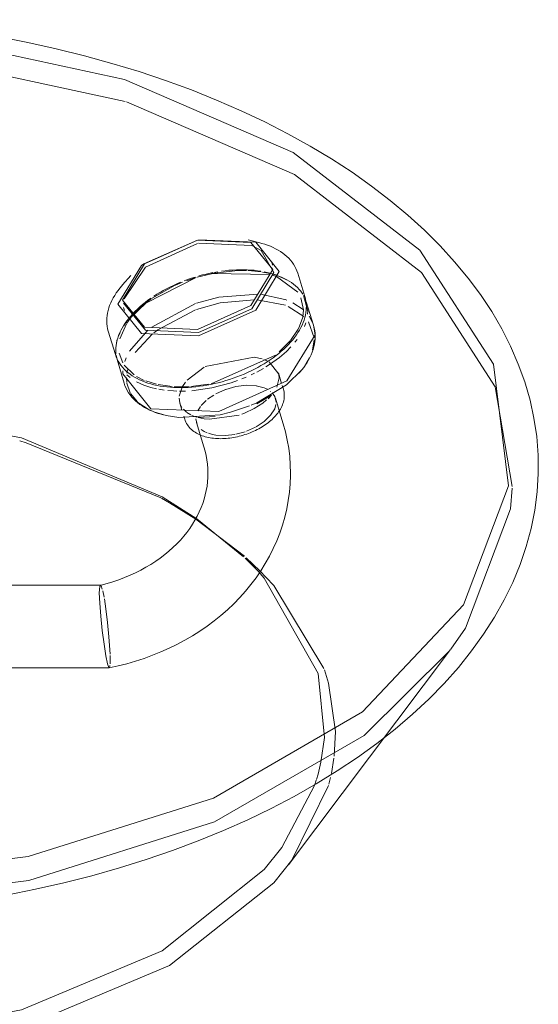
# Model space of a CAD drawing. Header units: inches. Extents: x -332 to 1204, y -60 to 270.
# Tile 85 of 91: x 648.64 to 652.83, y 167.62 to 175.57. Entities that reach past the tile are written whole.
import ezdxf

# ---------------------------------------------------------------- set-up
doc = ezdxf.new("R2010")
doc.units = ezdxf.units.IN
doc.header["$MEASUREMENT"] = 0
doc.layers.add('P-SANR-FIXT', color=6, linetype='Continuous', lineweight=9)

# ---------------------------------------------------------------- blocks, each defined once
blk = doc.blocks.new('SSG_Safety_Station_Shower_Eyewash_PLA_3_ - Default-3066068-WASTE AND VENT RISER DIAGRAM')
at = {"layer": 'P-SANR-FIXT', "color": 10}
for p, q in [((33.7044, 174.904), (35.0621, 174.3161)), ((35.0621, 174.3161), (36.0858, 173.5265)), ((34.279, 173.7886), (33.8436, 173.5965)), ((34.3904, 173.5166), (34.2753, 173.4879)), ((34.3873, 173.5165), (34.2758, 173.4889)), ((34.3185, 173.5066), (34.2882, 173.4984)), ((34.349, 173.5141), (34.3185, 173.5066)), ((34.864, 173.5112), (34.3912, 173.5173)), ((34.6038, 173.5426), (34.3924, 173.517)), ((34.4406, 173.5323), (34.4101, 173.527)), ((34.6732, 173.5429), (34.6038, 173.5426)), ((34.7919, 173.5324), (34.6861, 173.5424)), ((34.8641, 173.5178), (34.804, 173.5304)), ((34.9137, 173.4944), (34.8826, 173.5055)), ((34.0986, 173.4228), (33.9117, 173.3198)), ((34.1568, 173.4473), (34.101, 173.4239)), ((34.267, 173.4854), (34.1887, 173.4594)), ((35.0887, 173.3668), (34.9149, 173.4939)), ((35.0175, 173.4571), (34.9983, 173.4684)), ((35.0844, 173.4046), (35.0692, 173.4188)), ((34.9842, 173.3096), (34.7873, 173.3503)), ((35.1279, 173.3511), (35.1114, 173.3744)), ((34.2619, 173.2752), (33.9045, 173.0827)), ((34.9871, 173.2617), (34.759, 173.3052)), ((34.9994, 173.3039), (34.9864, 173.3088)), ((35.1305, 173.2267), (35.0465, 173.2828)), ((35.1335, 173.2244), (35.1132, 173.3231)), ((33.7963, 173.2293), (33.7419, 173.1742)), ((34.2612, 173.224), (33.9567, 173.0635)), ((35.1374, 173.1715), (35.011, 173.2523)), ((35.1277, 173.1683), (35.1335, 173.2244)), ((33.7037, 173.1115), (33.6498, 172.9902)), ((33.6804, 173.0971), (33.6687, 173.0772)), ((33.7052, 173.1292), (33.6859, 173.1018)), ((33.7423, 173.1645), (33.708, 173.118)), ((35.0934, 173.0727), (35.1273, 173.1662)), ((35.1415, 173.09), (35.1522, 173.1196)), ((35.219, 172.9993), (35.1751, 173.127)), ((35.2075, 173.1218), (35.1795, 173.1726)), ((33.6519, 173.0414), (33.6392, 173.0113)), ((33.6487, 173.037), (33.6404, 173.0168)), ((33.6581, 173.0571), (33.6487, 173.037)), ((33.6687, 173.0772), (33.6581, 173.0571)), ((33.8767, 173.0598), (33.7298, 172.8904)), ((33.9147, 173.0309), (33.7738, 172.8796)), ((33.9567, 173.0635), (33.9254, 173.0395)), ((35.0287, 172.9762), (35.0918, 173.0697)), ((33.6298, 172.983), (33.6231, 172.9556)), ((33.6276, 172.9763), (33.6231, 172.9561)), ((34.938, 172.885), (35.0273, 172.9745)), ((35.0645, 172.963), (35.0817, 172.9853)), ((35.207, 172.9002), (35.2195, 172.9841)), ((33.618, 172.9183), (33.6173, 172.898)), ((33.6173, 172.898), (33.6191, 172.8664)), ((33.6451, 172.8752), (33.6738, 172.7971)), ((34.3873, 172.6285), (34.9074, 172.86)), ((34.9953, 172.8887), (35.032, 172.9256)), ((33.685, 172.7794), (33.7654, 172.7005)), ((33.7025, 172.8367), (33.6918, 172.8087)), ((34.8434, 172.8118), (34.8124, 172.8253)), ((34.8305, 172.7646), (34.8605, 172.7836)), ((34.9342, 172.7049), (34.8558, 172.8051)), ((35.1529, 172.7857), (35.1822, 172.8369)), ((33.6753, 172.7321), (33.6742, 172.7075)), ((33.7111, 172.7415), (33.7061, 172.7143)), ((33.7061, 172.7017), (33.734, 172.6784)), ((34.3312, 172.7618), (34.1941, 172.6564)), ((34.71, 172.6998), (34.7391, 172.7139)), ((34.7569, 172.723), (34.8098, 172.7522)), ((34.9571, 172.6317), (34.9313, 172.7164)), ((34.9371, 172.677), (34.9353, 172.6992)), ((35.1219, 172.7428), (35.1433, 172.7715)), ((33.7034, 172.6754), (33.7061, 172.6376)), ((33.7066, 172.6342), (33.7345, 172.5538)), ((33.7857, 172.6873), (33.8483, 172.6557)), ((33.8596, 172.6511), (33.9471, 172.6244)), ((33.9613, 172.6212), (34.0729, 172.6058)), ((34.1818, 172.6418), (34.1579, 172.6073)), ((34.2252, 172.6061), (34.3664, 172.6244)), ((34.5504, 172.6365), (34.6009, 172.6541)), ((34.6351, 172.6672), (34.6701, 172.6818)), ((34.9178, 172.5998), (34.9371, 172.677)), ((33.7362, 172.5507), (33.7926, 172.4812)), ((33.9012, 172.5991), (33.9456, 172.588)), ((33.9668, 172.5837), (34.0093, 172.5769)), ((34.0394, 172.5734), (34.0845, 172.5699)), ((34.0845, 172.5699), (34.1113, 172.5688)), ((34.0891, 172.6048), (34.2104, 172.6051)), ((34.1542, 172.6008), (34.1301, 172.5286)), ((34.1312, 172.5684), (34.1819, 172.5691)), ((34.5048, 172.5823), (34.4268, 172.5472)), ((34.7503, 172.613), (34.6723, 172.6164)), ((34.8686, 172.5667), (34.867, 172.568)), ((33.7962, 172.478), (33.879, 172.4224)), ((34.1293, 172.5126), (34.135, 172.4732)), ((34.135, 172.4732), (34.1524, 172.4164)), ((34.135, 172.4732), (34.139, 172.4621)), ((34.139, 172.4621), (34.1525, 172.437)), ((34.347, 172.4922), (34.3084, 172.4526)), ((34.409, 172.5369), (34.3598, 172.5029)), ((34.7112, 172.4547), (34.7578, 172.4749)), ((34.8054, 172.4727), (34.8362, 172.4976)), ((34.8475, 172.5079), (34.8759, 172.5374)), ((34.901, 172.4272), (34.9106, 172.4616)), ((34.1635, 172.4227), (34.1892, 172.3988)), ((34.1919, 172.3968), (34.2252, 172.3766)), ((34.3016, 172.4437), (34.2812, 172.4108)), ((34.5453, 172.3985), (34.6974, 172.4491)), ((34.6361, 172.3834), (34.6583, 172.3918)), ((34.0235, 172.3724), (34.1269, 172.3569)), ((34.2332, 172.3728), (34.272, 172.3583)), ((34.2652, 172.3447), (34.2761, 172.3)), ((34.3742, 172.3415), (34.6142, 172.3759)), ((34.3084, 172.2602), (34.3318, 172.2441)), ((34.3318, 172.2441), (34.3563, 172.2322)), ((34.3661, 172.2284), (34.3982, 172.2191)), ((34.5885, 172.221), (34.6636, 172.2415)), ((34.6723, 172.2446), (34.7468, 172.2778)), ((33.986, 171.7047), (34.0527, 171.667)), ((34.0527, 171.667), (34.2654, 171.5356)), ((34.2654, 171.5356), (34.6573, 171.2354)), ((34.2717, 171.5381), (34.6501, 171.2323)), ((34.663, 171.2199), (34.7673, 171.1144)), ((34.6709, 171.2233), (34.7802, 171.1195)), ((34.7802, 171.1195), (34.8328, 171.0654)), ((33.4988, 170.9978), (33.5086, 170.9716)), ((33.5123, 170.9581), (33.5234, 170.9058)), ((33.5718, 170.434), (33.5724, 170.3968)), ((33.5724, 170.3968), (33.5718, 170.3676)), ((33.5651, 170.3357), (33.563, 170.3369)), ((33.57, 170.3473), (33.5654, 170.3357)), ((33.5709, 170.3543), (33.57, 170.3473)), ((35.3023, 169.7724), (35.2745, 169.5744)), ((35.3922, 169.8219), (35.3821, 169.6233)), ((35.38, 169.6055), (35.3592, 169.4822)), ((35.2745, 169.5744), (35.2512, 169.4777)), ((35.2512, 169.4777), (35.2386, 169.4341)), ((35.352, 169.4499), (35.3384, 169.3953)), ((35.2231, 169.3861), (34.9599, 168.8847)), ((35.336, 169.3866), (35.0392, 168.7822)), ((35.2369, 169.4288), (35.2231, 169.3861)), ((34.9599, 168.8847), (34.8173, 168.7067))]:
    blk.add_line(p, q, dxfattribs=at)
at = {"layer": 'P-SANR-FIXT', "color": 254}
for p, q in [((34.7824, 173.7653), (34.6856, 173.7902)), ((34.8933, 173.5259), (34.7908, 173.7038)), ((34.8846, 173.585), (34.8771, 173.6097)), ((33.7389, 173.5011), (33.6725, 173.4264)), ((35.1447, 173.3316), (35.087, 173.5204)), ((35.0692, 173.4188), (35.053, 173.4322)), ((35.1675, 173.2136), (35.1347, 173.3395)), ((35.2152, 173.1007), (35.1559, 173.2906)), ((33.6809, 173.2444), (33.6885, 173.2197)), ((35.1664, 173.1897), (35.1675, 173.2136)), ((35.2267, 173.0236), (35.2152, 173.1007)), ((33.5567, 173.0531), (33.6144, 172.8642)), ((33.6203, 172.8581), (33.6279, 172.824)), ((33.6279, 172.824), (33.6849, 172.6333)), ((34.9712, 172.5857), (34.9623, 172.6148)), ((34.7568, 172.4658), (34.8766, 172.5369)), ((34.9678, 172.3127), (34.9073, 172.5108)), ((34.1677, 172.3661), (34.175, 172.3425)), ((34.2697, 172.3161), (34.3302, 172.118)), ((34.2807, 172.3549), (34.4198, 172.3629)), ((34.2832, 172.3551), (34.3312, 172.3456)), ((34.3312, 172.3456), (34.3742, 172.3415)), ((33.9919, 171.7153), (34.2717, 171.5381)), ((33.4937, 171.0023), (31.5805, 171.0023)), ((35.0127, 168.7464), (36.3218, 170.4839)), ((31.5637, 170.3357), (33.5651, 170.3357)), ((33.5654, 170.3357), (33.5651, 170.3357))]:
    blk.add_line(p, q, dxfattribs=at)
for points in [[(35.1877, 174.5469, 0), (35.0084, 174.6463, 0), (34.8226, 174.7414, 0), (34.6305, 174.8321, 0), (34.4325, 174.9182, 0), (34.2288, 174.9996, 0), (34.0198, 175.0762, 0), (33.8058, 175.1478, 0), (33.5871, 175.2144, 0), (33.3641, 175.2759, 0), (33.137, 175.3321, 0), (32.9064, 175.3831, 0), (32.6725, 175.4286, 0), (32.4357, 175.4687, 0), (32.1964, 175.5033, 0), (31.9549, 175.5324, 0), (31.7116, 175.5558, 0), (31.5586, 175.567, 0)], [(31.6176, 175.4765, 0), (32.0909, 175.4285, 0), (33.6873, 175.0847, 0), (35.0512, 174.4952, 0)], [(35.1877, 174.5469, 0), (35.3602, 174.4432, 0), (35.5255, 174.3356, 0), (35.6835, 174.224, 0), (35.8338, 174.1087, 0), (35.9763, 173.9899, 0), (36.1107, 173.8676, 0), (36.2368, 173.742, 0), (36.3543, 173.6134, 0), (36.463, 173.4819, 0), (36.5628, 173.3477, 0), (36.6534, 173.2109, 0), (36.7347, 173.0718, 0), (36.8064, 172.9306, 0), (36.8685, 172.7876, 0), (36.9207, 172.6429, 0), (36.963, 172.4968, 0), (36.9951, 172.3496, 0), (37.017, 172.2016, 0), (37.0287, 172.0531, 0), (37.0301, 171.9044, 0), (37.0212, 171.7558, 0), (37.002, 171.6077, 0), (36.9726, 171.4602, 0), (36.9331, 171.3138, 0), (36.8836, 171.1687, 0), (36.8242, 171.0252, 0), (36.755, 170.8835, 0), (36.6763, 170.7438, 0), (36.5882, 170.6064, 0), (36.4908, 170.4714, 0), (36.3845, 170.3392, 0), (36.2693, 170.2098, 0), (36.1456, 170.0834, 0), (36.0134, 169.9602, 0), (35.8731, 169.8404, 0), (35.7248, 169.7241, 0), (35.5689, 169.6115, 0), (35.4055, 169.5028, 0), (35.2349, 169.3981, 0), (35.0575, 169.2975, 0), (34.8734, 169.2012, 0), (34.683, 169.1093, 0), (34.4865, 169.022, 0), (34.2843, 168.9393, 0), (34.0767, 168.8614, 0), (33.864, 168.7884, 0), (33.6465, 168.7205, 0), (33.4247, 168.6576, 0), (33.1987, 168.5999, 0), (32.969, 168.5475, 0), (32.736, 168.5005, 0)], [(35.0512, 174.4952, 0), (36.0723, 173.7077, 0), (36.6677, 172.786, 0), (36.7892, 171.8049, 0), (36.4271, 170.8436, 0), (35.6105, 169.9803, 0), (34.4058, 169.2847, 0), (32.9104, 168.8133, 0), (31.2455, 168.6042, 0), (29.546, 168.6743, 0), (27.9496, 169.0181, 0), (26.5857, 169.6076, 0)], [(33.6722, 173.3035, 0), (33.8499, 173.595, 0), (34.279, 173.7881, 0), (34.708, 173.7697, 0), (34.8858, 173.5506, 0)], [(34.9384, 173.535, 0), (34.7475, 173.7704, 0), (34.2866, 173.7902, 0)], [(35.087, 173.5204, 0), (35.0805, 173.5393, 0), (35.0726, 173.5577, 0), (35.0634, 173.5756, 0), (35.053, 173.593, 0), (35.0413, 173.6097, 0), (35.0284, 173.6257, 0), (35.0144, 173.6411, 0), (34.9993, 173.6558, 0), (34.9831, 173.6697, 0), (34.9659, 173.683, 0), (34.9477, 173.6954, 0), (34.9286, 173.7072, 0), (34.9086, 173.7181, 0), (34.8877, 173.7284, 0), (34.866, 173.7378, 0), (34.8435, 173.7465, 0), (34.8202, 173.7545, 0), (34.7962, 173.7616, 0), (34.7824, 173.7653, 0)], [(33.8436, 173.5965, 0), (33.8257, 173.5827, 0), (33.6347, 173.2696, 0)], [(33.6347, 173.2696, 0), (33.8257, 173.0342, 0), (34.2866, 173.0145, 0), (34.7475, 173.2219, 0), (34.9384, 173.535, 0)], [(34.8858, 173.5506, 0), (34.708, 173.2591, 0), (34.279, 173.066, 0), (33.8499, 173.0844, 0), (33.6722, 173.3035, 0)], [(33.6798, 173.2788, 0), (33.8575, 173.0597, 0), (34.2866, 173.0413, 0), (34.7156, 173.2344, 0), (34.8933, 173.5259, 0)], [(33.5443, 173.1371, 0), (33.545, 173.1575, 0), (33.547, 173.1781, 0), (33.5504, 173.1987, 0), (33.5551, 173.2193, 0), (33.561, 173.2399, 0), (33.5682, 173.2604, 0), (33.5766, 173.2809, 0), (33.5861, 173.3013, 0), (33.5969, 173.3216, 0), (33.6088, 173.3417, 0), (33.6217, 173.3616, 0), (33.6358, 173.3813, 0), (33.6509, 173.4009, 0), (33.667, 173.4201, 0), (33.6725, 173.4264, 0)], [(35.1446, 173.3315, 0), (35.1497, 173.3127, 0), (35.1534, 173.2935, 0), (35.1557, 173.274, 0), (35.1567, 173.2543, 0), (35.1567, 173.2496, 0)], [(33.6144, 172.8642, 0), (33.6208, 172.8458, 0), (33.6284, 172.8278, 0), (33.6374, 172.8103, 0), (33.6476, 172.7934, 0), (33.659, 172.7771, 0), (33.6716, 172.7614, 0), (33.6854, 172.7463, 0), (33.7003, 172.7319, 0), (33.7162, 172.7182, 0), (33.7332, 172.7051, 0), (33.7511, 172.6928, 0), (33.77, 172.6812, 0), (33.7898, 172.6703, 0), (33.8106, 172.6602, 0), (33.8321, 172.6508, 0), (33.8545, 172.6421, 0), (33.8777, 172.6342, 0), (33.9016, 172.6271, 0), (33.9262, 172.6207, 0), (33.9516, 172.6151, 0), (33.9775, 172.6102, 0), (34.004, 172.6061, 0), (34.0311, 172.6028, 0), (34.0588, 172.6002, 0), (34.0869, 172.5985, 0), (34.1154, 172.5975, 0), (34.1444, 172.5972, 0), (34.1737, 172.5978, 0), (34.2033, 172.5991, 0), (34.2332, 172.6012, 0), (34.2632, 172.604, 0), (34.2935, 172.6076, 0), (34.3239, 172.612, 0), (34.3544, 172.6171, 0), (34.3849, 172.6229, 0), (34.4154, 172.6295, 0), (34.4459, 172.6367, 0), (34.4762, 172.6447, 0), (34.5064, 172.6534, 0), (34.5365, 172.6627, 0), (34.5662, 172.6727, 0), (34.5957, 172.6833, 0), (34.6249, 172.6946, 0), (34.6537, 172.7065, 0), (34.682, 172.719, 0), (34.71, 172.7321, 0), (34.7374, 172.7457, 0), (34.7642, 172.7599, 0), (34.7905, 172.7746, 0), (34.8161, 172.7898, 0), (34.8411, 172.8054, 0), (34.8654, 172.8215, 0), (34.8889, 172.8381, 0), (34.9117, 172.8551, 0), (34.9336, 172.8724, 0), (34.9547, 172.8901, 0), (34.9749, 172.9082, 0), (34.9942, 172.9265, 0), (35.0126, 172.9452, 0), (35.03, 172.9641, 0), (35.0464, 172.9833, 0), (35.0617, 173.0027, 0), (35.0761, 173.0223, 0), (35.0893, 173.042, 0), (35.1014, 173.062, 0), (35.1124, 173.082, 0), (35.1222, 173.1021, 0), (35.1309, 173.1224, 0), (35.1383, 173.1426, 0), (35.1445, 173.1629, 0), (35.1495, 173.1832, 0), (35.1532, 173.2034, 0), (35.1556, 173.2235, 0), (35.1566, 173.2436, 0), (35.1567, 173.2496, 0)], [(33.5567, 173.053, 0), (33.5516, 173.0724, 0), (33.5478, 173.0921, 0), (33.5454, 173.1121, 0), (33.5444, 173.1323, 0), (33.5443, 173.1371, 0)], [(35.2156, 173.0992, 0), (35.221, 173.0789, 0), (35.225, 173.0582, 0), (35.2275, 173.0372, 0), (35.2286, 173.016, 0), (35.2286, 173.011, 0)], [(33.6742, 172.7075, 0), (33.9016, 172.4272, 0), (34.4505, 172.4036, 0), (34.9994, 172.6507, 0), (35.2267, 173.0236, 0)], [(33.6231, 172.9561, 0), (33.6198, 172.936, 0), (33.618, 172.9183, 0)], [(35.2286, 173.011, 0), (35.2279, 172.9896, 0), (35.2258, 172.9682, 0), (35.2223, 172.9469, 0), (35.2175, 172.9255, 0), (35.2114, 172.9043, 0), (35.204, 172.8831, 0), (35.1954, 172.8621, 0), (35.1856, 172.8413, 0), (35.1747, 172.8207, 0), (35.1626, 172.8003, 0), (35.1495, 172.7801, 0), (35.1353, 172.7602, 0), (35.1201, 172.7405, 0), (35.1039, 172.7212, 0), (35.0969, 172.7132, 0)], [(34.8605, 172.7836, 0), (34.9404, 172.8413, 0), (34.9953, 172.8887, 0)], [(34.7578, 172.4749, 0), (34.9974, 172.6199, 0), (35.1219, 172.7428, 0)], [(33.6853, 172.6319, 0), (33.6922, 172.612, 0), (33.7005, 172.5926, 0), (33.7101, 172.5738, 0), (33.7211, 172.5556, 0), (33.7333, 172.5381, 0), (33.7467, 172.5214, 0), (33.7613, 172.5054, 0), (33.777, 172.4902, 0), (33.7937, 172.4758, 0), (33.8114, 172.4622, 0), (33.83, 172.4495, 0), (33.8495, 172.4375, 0), (33.8699, 172.4263, 0), (33.8911, 172.4159, 0), (33.9131, 172.4063, 0), (33.9358, 172.3975, 0), (33.9593, 172.3895, 0), (33.9834, 172.3823, 0), (33.9994, 172.3781, 0)], [(33.7863, 172.6449, 0), (33.8443, 172.6181, 0), (33.9012, 172.5991, 0)], [(34.2325, 172.572, 0), (34.3924, 172.5946, 0), (34.5504, 172.6365, 0)], [(34.9712, 172.5857, 0), (34.9744, 172.5736, 0), (34.9767, 172.5614, 0), (34.9782, 172.549, 0), (34.9788, 172.5366, 0), (34.9789, 172.5337, 0)], [(31.1706, 172.4662, 0), (31.5205, 172.4423, 0), (32.856, 172.1918, 0), (33.9919, 171.7153, 0)], [(34.175, 172.3425, 0), (34.179, 172.3307, 0), (34.1839, 172.3193, 0), (34.1896, 172.3082, 0), (34.196, 172.2976, 0), (34.2031, 172.2874, 0), (34.2109, 172.2777, 0), (34.2193, 172.2685, 0), (34.2282, 172.2598, 0), (34.2377, 172.2517, 0), (34.2476, 172.244, 0), (34.258, 172.2369, 0), (34.2687, 172.2303, 0), (34.2799, 172.2242, 0), (34.2914, 172.2186, 0), (34.3032, 172.2134, 0), (34.3154, 172.2087, 0), (34.3279, 172.2045, 0), (34.3406, 172.2006, 0), (34.3536, 172.1973, 0), (34.3669, 172.1943, 0), (34.3804, 172.1918, 0), (34.3941, 172.1897, 0), (34.408, 172.188, 0), (34.4221, 172.1867, 0), (34.4364, 172.1858, 0), (34.4509, 172.1853, 0), (34.4655, 172.1851, 0), (34.4802, 172.1854, 0), (34.495, 172.1861, 0), (34.5099, 172.1871, 0), (34.5249, 172.1885, 0), (34.54, 172.1903, 0), (34.5551, 172.1925, 0), (34.5702, 172.195, 0), (34.5853, 172.1979, 0), (34.6004, 172.2011, 0), (34.6155, 172.2047, 0), (34.6305, 172.2087, 0), (34.6454, 172.2129, 0), (34.6602, 172.2175, 0), (34.6749, 172.2225, 0), (34.6895, 172.2277, 0), (34.7039, 172.2333, 0), (34.7182, 172.2392, 0), (34.7322, 172.2454, 0), (34.7461, 172.2519, 0), (34.7597, 172.2587, 0), (34.773, 172.2657, 0), (34.7862, 172.273, 0), (34.799, 172.2806, 0), (34.8115, 172.2885, 0), (34.8237, 172.2966, 0), (34.8356, 172.305, 0), (34.8472, 172.3136, 0), (34.8584, 172.3224, 0), (34.8692, 172.3315, 0), (34.8796, 172.3408, 0), (34.8896, 172.3503, 0), (34.8992, 172.3601, 0), (34.9083, 172.37, 0), (34.917, 172.3802, 0), (34.9252, 172.3905, 0), (34.933, 172.4011, 0), (34.9402, 172.4119, 0), (34.9469, 172.4229, 0), (34.953, 172.4341, 0), (34.9586, 172.4455, 0), (34.9635, 172.4571, 0), (34.9679, 172.4688, 0), (34.9715, 172.4808, 0), (34.9745, 172.4929, 0), (34.9767, 172.5051, 0), (34.9782, 172.5175, 0), (34.9788, 172.5299, 0), (34.9789, 172.5337, 0)], [(34.6583, 172.3918, 0), (34.7351, 172.4278, 0), (34.8054, 172.4727, 0)], [(33.879, 172.4224, 0), (33.9254, 172.4017, 0), (34.0235, 172.3724, 0)], [(34.1269, 172.3569, 0), (34.4614, 172.3787, 0), (34.5453, 172.3985, 0)], [(35.0289, 171.9057, 0), (35.0273, 171.9732, 0), (35.0223, 172.0406, 0), (35.0141, 172.1076, 0), (35.0026, 172.1743, 0), (34.9879, 172.2403, 0), (34.97, 172.3056, 0), (34.9678, 172.3127, 0)], [(34.3302, 172.118, 0), (34.3399, 172.0834, 0), (34.3478, 172.0488, 0), (34.354, 172.014, 0), (34.3585, 171.9792, 0), (34.3612, 171.9444, 0), (34.3622, 171.9095, 0), (34.3623, 171.9057, 0)], [(34.3623, 171.9057, 0), (34.3614, 171.8709, 0), (34.3588, 171.8361, 0), (34.3546, 171.8012, 0), (34.3486, 171.7665, 0), (34.3408, 171.7318, 0), (34.3314, 171.6973, 0), (34.3201, 171.6628, 0), (34.3072, 171.6286, 0), (34.2924, 171.5945, 0), (34.2759, 171.5607, 0), (34.2575, 171.5272, 0), (34.2374, 171.494, 0), (34.2155, 171.4613, 0), (34.1918, 171.429, 0), (34.1663, 171.3972, 0), (34.1391, 171.3661, 0), (34.1101, 171.3356, 0), (34.0795, 171.3059, 0), (34.0471, 171.277, 0), (34.0131, 171.2489, 0), (33.9775, 171.2218, 0), (33.9404, 171.1957, 0), (33.9018, 171.1707, 0), (33.8617, 171.1468, 0), (33.8203, 171.1241, 0), (33.7776, 171.1027, 0), (33.7337, 171.0826, 0), (33.6886, 171.0639, 0), (33.6425, 171.0466, 0), (33.5953, 171.0307, 0), (33.5473, 171.0164, 0), (33.4985, 171.0036, 0), (33.4931, 171.0023, 0)], [(33.5654, 170.3357, 0), (33.6369, 170.3512, 0), (33.7077, 170.369, 0), (33.7776, 170.3892, 0), (33.8467, 170.4117, 0), (33.9148, 170.4365, 0), (33.9818, 170.4636, 0), (34.0476, 170.4929, 0), (34.1121, 170.5245, 0), (34.1752, 170.5582, 0), (34.2368, 170.5941, 0), (34.2969, 170.6321, 0), (34.3552, 170.6722, 0), (34.4118, 170.7144, 0), (34.4666, 170.7586, 0), (34.5193, 170.8047, 0), (34.57, 170.8527, 0), (34.6185, 170.9026, 0), (34.6648, 170.9543, 0), (34.7087, 171.0077, 0), (34.7502, 171.0628, 0), (34.7891, 171.1195, 0), (34.8254, 171.1776, 0), (34.859, 171.2372, 0), (34.8897, 171.2981, 0), (34.9176, 171.3603, 0), (34.9425, 171.4235, 0), (34.9644, 171.4877, 0), (34.9832, 171.5528, 0), (34.9988, 171.6187, 0), (35.0112, 171.6852, 0), (35.0203, 171.7521, 0), (35.0262, 171.8194, 0), (35.0288, 171.8869, 0), (35.0289, 171.9057, 0)], [(34.7673, 171.1144, 0), (34.8173, 171.0594, 0), (35.2512, 170.2884, 0), (35.3023, 169.7724, 0)], [(33.4848, 170.9412, 0), (33.4878, 170.9907, 0), (33.4962, 171.0012, 0)], [(33.563, 170.3369, 0), (33.5521, 170.3666, 0), (33.5384, 170.4325, 0), (33.5234, 170.5268, 0), (33.5086, 170.638, 0), (33.4962, 170.7531, 0), (33.4878, 170.8586, 0), (33.4848, 170.9412, 0)], [(35.0392, 168.7822, 0), (34.8938, 168.6008, 0), (34.0527, 167.9324, 0), (32.895, 167.4468, 0), (31.534, 167.1915, 0), (30.1029, 167.1915, 0), (28.7419, 167.4468, 0), (27.5842, 167.9324, 0)]]:
    blk.add_polyline3d(points, dxfattribs=at)
at = {"layer": 'P-SANR-FIXT', "color": 10}
for points in [[(31.6456, 175.2975, 0), (32.0941, 175.2517, 0), (33.6946, 174.9071, 0)], [(34.279, 173.7618, 0), (33.8575, 173.5703, 0), (33.6865, 173.3134, 0)], [(34.7908, 173.7038, 0), (34.7156, 173.745, 0), (34.2866, 173.7634, 0)], [(34.4021, 173.5254, 0), (34.3795, 173.5209, 0), (34.349, 173.5141, 0)], [(34.7887, 173.5372, 0), (34.762, 173.541, 0), (34.7347, 173.5441, 0), (34.7069, 173.5464, 0), (34.6786, 173.5479, 0), (34.6499, 173.5486, 0), (34.6208, 173.5486, 0), (34.5914, 173.5478, 0), (34.5616, 173.5462, 0), (34.5316, 173.5439, 0), (34.5015, 173.5408, 0), (34.4711, 173.5369, 0)], [(34.8652, 173.521, 0), (34.8404, 173.5272, 0), (34.8149, 173.5325, 0)], [(34.9128, 173.5065, 0), (34.8894, 173.5141, 0), (34.8674, 173.5204, 0)], [(34.9964, 173.4678, 0), (34.9404, 173.4935, 0), (34.887, 173.5116, 0)], [(34.9983, 173.4684, 0), (34.9782, 173.479, 0), (34.9573, 173.4889, 0), (34.9354, 173.4981, 0)], [(36.0858, 173.5265, 0), (36.6827, 172.6025, 0), (36.8184, 171.7977, 0)], [(34.2675, 173.4864, 0), (33.8596, 173.2791, 0), (33.7423, 173.1645, 0)], [(34.1398, 173.4474, 0), (34.1111, 173.4353, 0), (34.0828, 173.4226, 0), (34.055, 173.4093, 0), (34.0278, 173.3955, 0), (34.0011, 173.3811, 0), (33.975, 173.3662, 0)], [(34.258, 173.4895, 0), (34.228, 173.48, 0), (34.1983, 173.4697, 0), (34.1688, 173.4589, 0)], [(35.053, 173.4322, 0), (35.0357, 173.445, 0), (35.0175, 173.4571, 0)], [(33.9724, 173.3647, 0), (33.9495, 173.3509, 0), (33.9247, 173.335, 0)], [(34.765, 173.3519, 0), (34.4505, 173.3274, 0), (34.2701, 173.2781, 0)], [(35.1114, 173.3744, 0), (35.0985, 173.3898, 0), (35.0844, 173.4046, 0)], [(33.9007, 173.3187, 0), (33.8774, 173.302, 0), (33.8549, 173.2849, 0), (33.8332, 173.2675, 0), (33.8124, 173.2496, 0), (33.7924, 173.2315, 0), (33.7734, 173.213, 0), (33.7554, 173.1942, 0)], [(33.9072, 173.3167, 0), (33.8443, 173.2704, 0), (33.7963, 173.2293, 0)], [(34.7363, 173.306, 0), (34.4614, 173.2808, 0), (34.2693, 173.227, 0)], [(33.7554, 173.1942, 0), (33.7383, 173.1752, 0), (33.7223, 173.156, 0), (33.7072, 173.1365, 0), (33.6933, 173.1169, 0), (33.6804, 173.0971, 0)], [(33.6404, 173.0168, 0), (33.6334, 172.9966, 0), (33.6276, 172.9763, 0)], [(34.7991, 172.8298, 0), (34.7351, 172.8441, 0), (34.3397, 172.7664, 0)], [(34.6723, 172.6164, 0), (34.5885, 172.6059, 0), (34.5064, 172.5828, 0)], [(34.8426, 172.5842, 0), (34.8172, 172.5961, 0), (34.7516, 172.6128, 0)], [(34.912, 172.4793, 0), (34.901, 172.5268, 0), (34.8819, 172.5542, 0)], [(34.7503, 172.2797, 0), (34.8172, 172.3239, 0), (34.8686, 172.3742, 0), (34.901, 172.4272, 0)], [(32.8434, 172.1676, 0), (32.895, 172.1526, 0), (33.9826, 171.7066, 0)], [(34.3982, 172.2191, 0), (34.4268, 172.2138, 0), (34.5048, 172.2105, 0), (34.5798, 172.2193, 0)], [(36.8179, 171.7844, 0), (36.8046, 171.6188, 0), (36.4415, 170.6551, 0), (36.3224, 170.4851, 0)], [(34.8328, 171.0654, 0), (34.8938, 170.9986, 0), (35.2991, 170.3302, 0)], [(33.526, 170.8915, 0), (33.5384, 170.8118, 0), (33.5521, 170.7004, 0), (33.563, 170.585, 0), (33.57, 170.4795, 0), (33.5714, 170.4468, 0)], [(36.3108, 170.4699, 0), (35.6229, 169.7895, 0), (34.415, 169.0921, 0), (32.9157, 168.6195, 0), (31.2466, 168.4099, 0), (29.5427, 168.4802, 0)], [(35.303, 170.3193, 0), (35.336, 170.2128, 0), (35.3922, 169.8219, 0)], [(34.8173, 168.7067, 0), (33.9919, 168.0509, 0), (32.856, 167.5744, 0), (31.5205, 167.3238, 0)]]:
    blk.add_polyline3d(points, dxfattribs=at)

msp = doc.modelspace()

# ---------------------------------------------------------------- block references
at = {"layer": 'P-SANR-FIXT', "color": 10}
msp.add_blockref('SSG_Safety_Station_Shower_Eyewash_PLA_3_ - Default-3066068-WASTE AND VENT RISER DIAGRAM', (615.8002, 0), dxfattribs=at)

doc.saveas('drawing.dxf')
